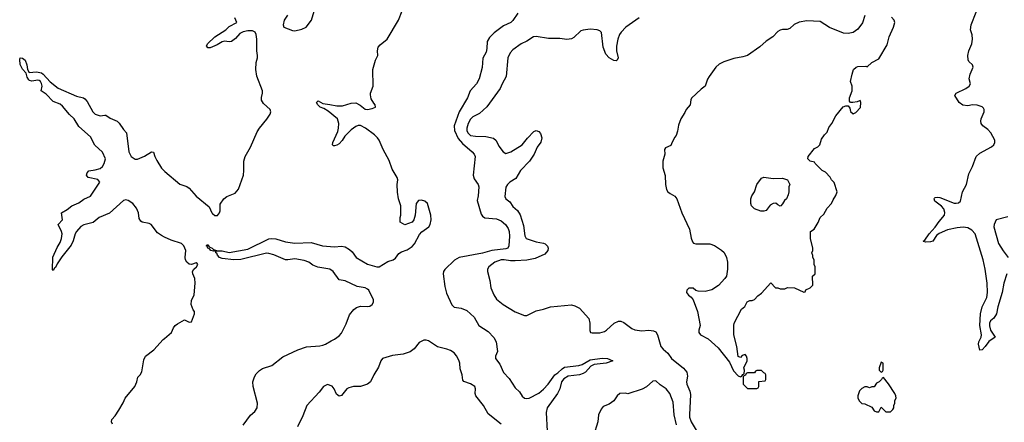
# Model space of a CAD drawing. Header units: inches. Extents: x 2386215 to 2556187, y 580866 to 760840.
# Tile 91 of 203: x 2438765 to 2447160, y 702206 to 705635. Entities that reach past the tile are written whole.
import ezdxf

# ---------------------------------------------------------------- set-up
doc = ezdxf.new("R2010")
doc.units = ezdxf.units.IN
doc.header["$MEASUREMENT"] = 0
doc.layers.add('C4730', color=7, linetype='Continuous')
doc.layers.add('C4740', color=7, linetype='Continuous')

msp = doc.modelspace()

# ---------------------------------------------------------------- linework, layer by layer
at = {"layer": 'C4730', "color": 5, "elevation": 60}
for points in [[(2440000, 703783.4), (2439975.5, 703795.5), (2439940.6, 703820.6), (2439886.6, 703890), (2439870, 703899.7), (2439810, 703909.7), (2439798, 703918), (2439782.8, 703942.8), (2439778.9, 703990), (2439762.4, 704030), (2439730, 704069.6), (2439690, 704096.3), (2439670, 704101.1), (2439650, 704095.8), (2439530, 703988.4), (2439442.8, 703950), (2439392.8, 703907.2), (2439312, 703888), (2439286.6, 703873.4), (2439249.4, 703830.6), (2439237.3, 703810), (2439221.8, 703750), (2439204.7, 703715.3), (2439124, 703616), (2439083.9, 703556.1), (2439070, 703524), (2439061.4, 703518.6), (2439050, 703498), (2439044, 703504), (2439048.7, 703611.3), (2439084.4, 703695.6), (2439110, 703737.3), (2439122.4, 703770), (2439126, 703810), (2439122.4, 703830), (2439094, 703890), (2439129.2, 703930), (2439122, 703990), (2439170, 704018.8), (2439210, 704050.8), (2439270, 704074.8), (2439313.1, 704106.9), (2439370, 704130.7), (2439449, 704250), (2439430, 704273.2), (2439348, 704290), (2439334, 704310), (2439339, 704330), (2439353.2, 704346.8), (2439410, 704354.9), (2439451.3, 704368.7), (2439470, 704384.9), (2439486.6, 704410), (2439495.6, 704450), (2439470, 704507.3), (2439405.8, 704565.8), (2439370, 704636.2), (2439270, 704726), (2439230.7, 704790), (2439188.9, 704828.9), (2439130, 704897.6), (2439110, 704916.8), (2439050, 704938), (2438990, 704999.6), (2438949.3, 705030), (2438956.9, 705070), (2438952.3, 705092.3), (2438942, 705110), (2438930, 705118), (2438918.8, 705118.8), (2438870, 705112.8), (2438850, 705116.9), (2438843.1, 705123.1), (2438830, 705146), (2438819.3, 705179.3), (2438790, 705213.2), (2438770, 705254), (2438765.1, 705294.9), (2438769.6, 705310.4), (2438790, 705308), (2438810.4, 705290), (2438826, 705250), (2438830.6, 705210), (2438844.7, 705184.7), (2438909.7, 705190.3), (2438950, 705181.7), (2438966.4, 705170), (2439025.4, 705105.4), (2439092, 705052), (2439250, 704984.2), (2439308.4, 704968.4), (2439320.4, 704960.4), (2439339.3, 704939.3), (2439389.2, 704850), (2439410, 704829), (2439450, 704815.3), (2439490, 704823), (2439500.5, 704820.5), (2439536.4, 704796.4), (2439595.5, 704770), (2439613.9, 704753.9), (2439650, 704698.4), (2439674.9, 704670), (2439694.4, 704510), (2439716.3, 704470), (2439750, 704446.4), (2439770, 704448.2), (2439830, 704473.1), (2439890, 704510.5), (2439906, 704506), (2439916.3, 704470), (2439934.4, 704434.4), (2439974.8, 704370), (2440000, 704344.1)], [(2439556, 702190), (2439549.2, 702210), (2439549.3, 702230), (2439578, 702262), (2439609.7, 702310.3), (2439647.5, 702372.5), (2439663.7, 702410), (2439748, 702512), (2439763.6, 702550), (2439772.7, 702590), (2439792.3, 702610), (2439805.4, 702634.6), (2439822.5, 702737.5), (2439839, 702770), (2439910, 702822.8), (2439989.2, 702910), (2440000, 702919.3)]]:
    msp.add_lwpolyline(points, dxfattribs=at)
at = {"layer": 'C4740', "color": 5}
for points, elevation in [([(2447182.8, 703470), (2447155, 703390), (2447141.6, 703310), (2447105.2, 703190), (2447094.2, 703130), (2447070, 703093.3), (2447043.1, 703070), (2447034.3, 703050), (2447032.7, 703027.3), (2447040.9, 702990), (2447080.7, 702930), (2447027.5, 702892.5), (2446998, 702850), (2446970, 702822.7), (2446950, 702819), (2446940.5, 702870), (2446943.6, 702890), (2446963.6, 702930), (2446964.7, 702950), (2446951.2, 703030), (2446956, 703130), (2446972.6, 703190), (2447012.1, 703270), (2447017.6, 703310), (2447014.8, 703390), (2446997.7, 703510), (2446980.5, 703590), (2446911.4, 703810), (2446883.4, 703843.4), (2446850, 703860.8), (2446810, 703866.5), (2446757.4, 703862.6), (2446676, 703844), (2446606, 703814), (2446582.6, 703797.4), (2446550, 703749.6), (2446530, 703743), (2446490, 703741.2), (2446470, 703746), (2446469.2, 703749.2), (2446482, 703758), (2446519.5, 703810), (2446571.9, 703868.1), (2446604.1, 703915.9), (2446651.1, 703970), (2446653.6, 703993.6), (2446644.2, 704024.2), (2446625.9, 704045.9), (2446568, 704090), (2446562, 704110), (2446564.4, 704115.6), (2446570, 704120.7), (2446590, 704124.4), (2446610, 704119.5), (2446733, 704073), (2446750, 704071.2), (2446770, 704075.8), (2446787.1, 704090), (2446804.5, 704170), (2446838.9, 704230), (2446857.6, 704322.4), (2446890, 704384.2), (2446921.4, 704470), (2446950, 704497.5), (2447050, 704552), (2447069.6, 704570), (2447080.5, 704590), (2447079.7, 704610), (2447044.2, 704670), (2447018.6, 704698.6), (2446976.9, 704730), (2446963.5, 704750), (2446958.9, 704770), (2446962, 704790), (2446989.6, 704850), (2446989.6, 704870), (2446982.7, 704882.7), (2446970, 704893), (2446927.4, 704907.4), (2446890, 704909.8), (2446850, 704901.4), (2446806.8, 704906.8), (2446776.3, 704930), (2446739.3, 704990), (2446749.2, 705010), (2446833.2, 705050), (2446861.2, 705070), (2446872.7, 705090), (2446859.5, 705130), (2446870, 705172), (2446895.3, 705230), (2446888, 705250), (2446858, 705278), (2446852.1, 705292.1), (2446849.5, 705329.5), (2446857.4, 705370), (2446882.3, 705430), (2446888.4, 705470), (2446887, 705507), (2446872.6, 705550), (2446878.4, 705590), (2446963.1, 705810)], 60), ([(2440670, 702181.7), (2440734, 702266), (2440770, 702298.2), (2440789.1, 702330), (2440792.9, 702370), (2440754.3, 702510), (2440752.2, 702550), (2440766.7, 702593.3), (2440781.9, 702618.1), (2440810, 702646.8), (2440836.6, 702663.4), (2440915.4, 702690), (2441010, 702762), (2441135.7, 702824.3), (2441210, 702847.9), (2441323.3, 702856.7), (2441350, 702863.1), (2441372.3, 702870), (2441419.8, 702900.2), (2441450, 702913.7), (2441490, 702941.7), (2441510, 702964.6), (2441550, 703043.1), (2441578.1, 703121.9), (2441612.6, 703167.4), (2441635.6, 703184.4), (2441670, 703196.2), (2441730, 703192.6), (2441750, 703196), (2441771.6, 703210), (2441781.6, 703230), (2441782.9, 703250), (2441740.5, 703330), (2441730, 703340.5), (2441710, 703351.5), (2441643.1, 703363.1), (2441539, 703410), (2441490, 703419.3), (2441438.7, 703490), (2441410, 703509.7), (2441306.3, 703526.3), (2441264.9, 703544.9), (2441230, 703570.6), (2441190, 703583.2), (2441110, 703598.4), (2441050.6, 703589.4), (2441030, 703590.4), (2440932.3, 703632.3), (2440890, 703643.9), (2440870, 703645), (2440650, 703592.1), (2440590, 703589), (2440490, 703602), (2440467.7, 703610), (2440451.3, 703630), (2440445.4, 703645.4), (2440437.2, 703650), (2440438, 703658), (2440425.2, 703665.2), (2440417.1, 703662.9), (2440394, 703670), (2440383.9, 703683.9), (2440370, 703688.2), (2440364.8, 703704.8), (2440355.3, 703710), (2440362.7, 703717.3), (2440370, 703716.3), (2440381.6, 703701.6), (2440406, 703690), (2440418, 703678), (2440442, 703670), (2440443.6, 703663.6), (2440452.7, 703667.3), (2440490, 703666.4), (2440550, 703653), (2440710, 703679), (2440890, 703767.7), (2440910, 703771.7), (2440950, 703767.9), (2441030, 703742.7), (2441110, 703731.8), (2441250, 703736.5), (2441347.7, 703707.7), (2441450, 703699), (2441510, 703706), (2441539.1, 703699.1), (2441577.8, 703677.8), (2441598.4, 703658.4), (2441634, 703610), (2441730, 703553.1), (2441809.4, 703530.6), (2441830, 703530.4), (2441904.4, 703575.6), (2441950, 703590.6), (2441970, 703604.4), (2441997.7, 703642.3), (2442021.8, 703658.2), (2442070, 703675.3), (2442110, 703702.4), (2442130, 703726.4), (2442173.3, 703806.7), (2442193.1, 703826.9), (2442252.6, 703870), (2442264.2, 703890), (2442273.3, 703930), (2442271.6, 703970), (2442242, 704070), (2442218, 704090), (2442190, 704099), (2442166.4, 704093.6), (2442144.7, 704070), (2442138, 703970), (2442124.7, 703930), (2442111.3, 703910), (2442050, 703888.7), (2442009, 703909), (2442008.7, 703950), (2442015.3, 703970), (2442015.3, 704050), (2441995.3, 704110), (2441985.6, 704165.6), (2441984, 704230), (2441988.7, 704270), (2441984, 704290), (2441941.5, 704361.5), (2441915.5, 704435.5), (2441863.6, 704530), (2441829.4, 704610), (2441814.5, 704630), (2441790, 704653.6), (2441714, 704710), (2441670, 704732.7), (2441650, 704734), (2441630, 704726.6), (2441590, 704696.3), (2441536.5, 704643.5), (2441514.1, 704605.9), (2441490, 704578.7), (2441470, 704566), (2441450, 704559.5), (2441441.6, 704561.6), (2441433.2, 704570), (2441434, 704590), (2441477.1, 704682.9), (2441483, 704710), (2441484.7, 704750), (2441473.5, 704790), (2441395.1, 704855.1), (2441357.8, 704877.8), (2441326.3, 704890), (2441306, 704910), (2441295.1, 704930), (2441310, 704943), (2441350, 704920.3), (2441410, 704914), (2441470, 704900.7), (2441517.4, 704902.6), (2441590, 704924), (2441630, 704926.8), (2441668.1, 704908.1), (2441710, 704874), (2441730, 704870.8), (2441770, 704878.8), (2441798, 704890), (2441795.3, 704910), (2441783.2, 704923.2), (2441762, 704962), (2441756, 704996), (2441757, 705010), (2441778, 705070), (2441776.2, 705210), (2441798.7, 705290), (2441818.7, 705330), (2441815.4, 705370), (2441820.3, 705399.7), (2441837.7, 705422.3), (2441898.7, 705470), (2441995.4, 705630), (2442026.3, 705710)], 40), ([(2441047.1, 705672.9), (2441021, 705630), (2441011, 705590), (2441018, 705570), (2441090, 705542.8), (2441110, 705541), (2441170, 705554), (2441208.7, 705570), (2441252, 705630), (2441285.1, 705734.9)], 60), ([(2443011, 705690), (2442971, 705629), (2442952.4, 705610), (2442890, 705581.6), (2442810, 705522.6), (2442770, 705484.7), (2442751.4, 705450), (2442747.7, 705390), (2442741.1, 705358.9), (2442713.7, 705306.3), (2442707.1, 705227.1), (2442681.7, 705130), (2442660.8, 705090), (2442605.9, 705030), (2442584.5, 704970), (2442511.4, 704850), (2442468.1, 704730), (2442471.6, 704690), (2442502.6, 704622.6), (2442540.3, 704580.3), (2442622.6, 704510), (2442639.7, 704490), (2442647.2, 704470), (2442631.3, 704310), (2442638.9, 704278.9), (2442674, 704230), (2442679.1, 704210), (2442674.2, 704134.2), (2442666.4, 704093.6), (2442698.3, 703978.3), (2442710, 703961.9), (2442730, 703948.6), (2442830, 703938.9), (2442870, 703923), (2442906.8, 703890), (2442930, 703857.4), (2442939.2, 703830), (2442942, 703790), (2442936.9, 703710), (2442926, 703690), (2442910, 703683.5), (2442790, 703667.7), (2442710, 703645), (2442511.1, 703608.9), (2442472.2, 703587.8), (2442390, 703507.8), (2442378.5, 703490), (2442375.6, 703470), (2442390, 703363.8), (2442405.2, 703305.2), (2442450, 703205.7), (2442470, 703186.4), (2442530, 703179.1), (2442577.9, 703157.9), (2442640.1, 703100.1), (2442680.2, 703030), (2442759.7, 702979.7), (2442808.1, 702928.1), (2442826.4, 702890), (2442838.9, 702810), (2442820.9, 702770), (2442822.6, 702750), (2442859.8, 702699.8), (2442890.2, 702630), (2442939, 702579), (2442990, 702499.6), (2443025.2, 702465.2), (2443050, 702427.6), (2443070, 702410.2), (2443090, 702407.5), (2443110, 702412.2), (2443190, 702454.2), (2443231.5, 702488.5), (2443270, 702531.1), (2443326.5, 702610), (2443353.2, 702626.8), (2443390, 702661.6), (2443410, 702674.5), (2443531.2, 702688.8), (2443560.8, 702699.2), (2443630, 702736.9), (2443730, 702752.1), (2443776, 702750), (2443822.8, 702730), (2443766, 702710), (2443663.4, 702696.6), (2443635.9, 702684.1), (2443590, 702632.9), (2443570, 702620.2), (2443537.3, 702610), (2443442.7, 702597.3), (2443403.7, 702576.3), (2443384.8, 702550), (2443369.1, 702490), (2443350.6, 702450), (2443261, 702330), (2443253.5, 702290), (2443261.6, 702130)], 40), ([(2440000, 704344.1), (2440002, 704342), (2440130, 704234.8), (2440190, 704214.8), (2440210, 704201), (2440270.5, 704130.5), (2440381, 704041), (2440402.8, 703990), (2440410, 703982.8), (2440430, 703967.3), (2440451.8, 703968.2), (2440469.4, 703990.6), (2440473.8, 704006.2), (2440475.1, 704064.9), (2440504.5, 704110), (2440530, 704130.4), (2440602, 704158), (2440629.6, 704190.4), (2440672.8, 704310), (2440677.4, 704350), (2440676.3, 704430), (2440686.6, 704470), (2440731.6, 704550), (2440790, 704680.7), (2440808.6, 704711.4), (2440872.5, 704787.5), (2440900.9, 704830), (2440906, 704850), (2440899.3, 704870), (2440842.6, 704922.6), (2440826.6, 704950), (2440826.7, 704973.3), (2440835.6, 705010), (2440834, 705030), (2440785.6, 705154.4), (2440779.3, 705210), (2440782.7, 705270), (2440794, 705310), (2440794, 705330), (2440786.6, 705370), (2440787.3, 705470), (2440780.9, 705510), (2440772.3, 705530), (2440750, 705539.5), (2440710, 705539.5), (2440670, 705532.3), (2440643.1, 705516.9), (2440604.7, 705475.3), (2440570, 705449), (2440550, 705445.2), (2440510, 705452), (2440490, 705447), (2440450, 705420.9), (2440390, 705396), (2440370, 705395.3), (2440363.2, 705403.2), (2440359, 705410), (2440366, 705430), (2440429.7, 705490.3), (2440522.7, 705550), (2440550, 705577.3), (2440615.3, 705610), (2440598, 705650)], 60), ([(2444048, 705650), (2443934, 705570), (2443893.7, 705530), (2443880.3, 705510), (2443866, 705470), (2443853.4, 705410), (2443853.7, 705370), (2443866.4, 705310), (2443858.8, 705290), (2443850, 705286), (2443830, 705288.3), (2443810, 705298.9), (2443790, 705311.6), (2443762.4, 705342.4), (2443741.1, 705401.1), (2443726.6, 705526.6), (2443710, 705541.3), (2443690, 705548.2), (2443630, 705553.7), (2443570, 705546.9), (2443550, 705538.9), (2443490, 705483.1), (2443470, 705473.3), (2443430, 705465.1), (2443370, 705475.3), (2443274.1, 705474.1), (2443170, 705492.8), (2443146.8, 705490), (2443088, 705452), (2443042, 705430), (2442970, 705377.6), (2442946.8, 705353.2), (2442926.9, 705310), (2442913.4, 705150), (2442878.4, 705090), (2442861.6, 705050), (2442747.5, 704892.5), (2442684.9, 704835.1), (2442630, 704807.8), (2442610, 704787.8), (2442590, 704749.6), (2442578, 704710), (2442576.5, 704690), (2442585.2, 704670), (2442610, 704648.8), (2442650, 704641.7), (2442740.2, 704640.2), (2442804.6, 704624.6), (2442826.5, 704606.5), (2442850, 704558.8), (2442886, 704510), (2442910, 704494.8), (2442953.2, 704510), (2443050, 704568.2), (2443094.9, 704625.1), (2443150, 704684), (2443170, 704690.8), (2443190, 704682.8), (2443204.4, 704664.4), (2443217.1, 704630), (2443208.5, 704591.5), (2443177.3, 704550), (2443150.7, 704490), (2443110.7, 704430), (2443034, 704350), (2442996.3, 704283.7), (2442944.7, 704250), (2442922.8, 704230), (2442910.6, 704209.4), (2442902, 704130), (2442911, 704110), (2442943.9, 704083.9), (2442970, 704044.9), (2443010, 704011), (2443031.8, 703971.8), (2443061.8, 703881.8), (2443072.9, 703792.9), (2443084.4, 703770), (2443170, 703741.7), (2443230, 703731.7), (2443245.2, 703725.2), (2443266.1, 703706.1), (2443270.4, 703690), (2443267.2, 703670), (2443242.7, 703637.3), (2443159, 703601), (2443090, 703586.6), (2442990, 703581), (2442950, 703580.6), (2442895.3, 703590), (2442870, 703588.9), (2442814.9, 703570), (2442765.5, 703530), (2442753.4, 703510), (2442753, 703490), (2442772.8, 703412.8), (2442781.7, 703350), (2442806.7, 703290), (2442830, 703255.5), (2442886, 703210), (2442990, 703145.3), (2443070, 703116.4), (2443090, 703115.5), (2443170, 703156.3), (2443230, 703168), (2443290, 703190.5), (2443470, 703204.9), (2443498, 703198), (2443538, 703178), (2443617.3, 703090), (2443626.8, 703050), (2443626.4, 702986.4), (2443631.3, 702971.3), (2443646.4, 702966.4), (2443710, 702967.3), (2443750, 702979.1), (2443769.6, 702990.4), (2443832.7, 703050), (2443870, 703068.4), (2443890, 703066.4), (2443915.2, 703055.2), (2443985.1, 703005.1), (2444010, 702993), (2444070, 702984.9), (2444130.3, 702990.3), (2444170, 702985.5), (2444190, 702976.3), (2444203.8, 702950), (2444232.7, 702850), (2444250, 702828), (2444290, 702794.9), (2444321.3, 702750), (2444426, 702666), (2444452.7, 702632.7), (2444457.7, 702597.7), (2444450.2, 702550), (2444453.2, 702530), (2444478.8, 702470), (2444483.4, 702443.4), (2444475, 702270), (2444476.6, 702250), (2444490, 702209.2), (2444549.2, 702109.2)], 60), ([(2445971, 705670), (2445950.5, 705609.5), (2445910, 705555.3), (2445870, 705525.2), (2445830, 705517.2), (2445790, 705521.2), (2445670, 705569.3), (2445590, 705619.3), (2445475.9, 705624.1), (2445410, 705614.5), (2445366.9, 705593.1), (2445330, 705560.9), (2445310, 705552.3), (2445270, 705551.8), (2445250, 705547), (2445230, 705534.5), (2445187.3, 705490), (2445128.8, 705451.2), (2445076.7, 705403.3), (2444970, 705329.6), (2444930, 705317.6), (2444854.7, 705305.3), (2444770, 705277), (2444730, 705256.9), (2444699.3, 705230), (2444643, 705150), (2444630, 705128.7), (2444610, 705069), (2444575.9, 705044.1), (2444492.8, 704967.2), (2444486.6, 704953.4), (2444482, 704910), (2444447.7, 704870), (2444436.4, 704843.6), (2444400.7, 704790), (2444382.5, 704737.5), (2444374, 704686), (2444361, 704650), (2444348, 704632), (2444323, 704577), (2444315.5, 704564.5), (2444270, 704544), (2444262, 704530), (2444264.9, 704490), (2444248, 704430), (2444247.9, 704372.1), (2444267.9, 704307.9), (2444272.7, 704230), (2444280.5, 704190), (2444290.7, 704170), (2444310, 704153.4), (2444350.5, 704130.5), (2444368.3, 704108.3), (2444410.8, 703990), (2444474.8, 703850), (2444490, 703774), (2444502, 703742), (2444510, 703732), (2444530, 703724.7), (2444650, 703726), (2444690, 703711), (2444750, 703671.3), (2444770.6, 703650.6), (2444790.6, 703610.6), (2444798.8, 703570), (2444801, 703510), (2444790.7, 703449.3), (2444778, 703430), (2444722, 703370), (2444665.4, 703334.6), (2444610, 703319), (2444550, 703322), (2444529.1, 703329.1), (2444508.4, 703348.4), (2444470, 703348), (2444452, 703330), (2444451.3, 703310), (2444467.9, 703287.9), (2444490.8, 703270.8), (2444507.5, 703247.5), (2444542.8, 703150), (2444566.8, 703030), (2444554.8, 702990), (2444554.8, 702970), (2444571, 702950), (2444635.6, 702915.6), (2444720.3, 702840.3), (2444817.3, 702717.3), (2444850, 702642.8), (2444890, 702602), (2444910, 702594), (2444922, 702598), (2444930, 702614), (2444942, 702618), (2444946, 702650), (2444938, 702670), (2444968.7, 702730), (2444968.7, 702750), (2444962, 702770), (2444950, 702782), (2444926, 702774), (2444910, 702758), (2444890, 702766), (2444879, 702850), (2444855.3, 702950), (2444855.3, 703030), (2444858, 703050), (2444918, 703170), (2444948.4, 703191.6), (2444968.9, 703231.1), (2444990, 703242), (2445010, 703242), (2445030, 703252), (2445058, 703282), (2445090, 703304.7), (2445170, 703394), (2445210, 703352), (2445230, 703352), (2445250, 703342), (2445290, 703342), (2445312.7, 703352.7), (2445370, 703352), (2445450, 703314), (2445462, 703318), (2445467.3, 703332.7), (2445506, 703350), (2445527.3, 703372.7), (2445526, 703450), (2445546, 703470), (2445546, 703530), (2445538, 703550), (2445538, 703590), (2445528.4, 703608.4), (2445527.3, 703627.3), (2445518, 703650), (2445528, 703670), (2445528, 703690), (2445508.4, 703771.6), (2445508, 703830), (2445538, 703850), (2445573.6, 703906.4), (2445589.1, 703950.9), (2445620.4, 703979.6), (2445649.1, 704030.9), (2445688, 704070), (2445700.2, 704099.8), (2445723.1, 704136.9), (2445734, 704170), (2445708.9, 704248.9), (2445688, 704270), (2445674.6, 704294.6), (2445635.3, 704335.3), (2445606, 704350), (2445546, 704410), (2445542, 704422), (2445506, 704430), (2445486, 704450), (2445488, 704470), (2445541.2, 704538.8), (2445570, 704552), (2445588, 704570), (2445602.7, 704617.3), (2445626, 704654), (2445650, 704678), (2445664.1, 704715.9), (2445690, 704752), (2445723.7, 704816.3), (2445786.8, 704893.2), (2445810, 704901), (2445830, 704902), (2445842, 704882), (2445850, 704854), (2445870, 704834), (2445894.6, 704845.4), (2445933.6, 704886.4), (2445938, 704930), (2445930, 704946), (2445904.7, 704935.3), (2445868.4, 704928.4), (2445848.4, 704928.4), (2445841.2, 704941.2), (2445841.2, 704970), (2445864, 705030), (2445862, 705070), (2445848.7, 705110), (2445862, 705170), (2445875.3, 705210), (2445898, 705230), (2445910, 705236), (2445978, 705238), (2445990, 705234), (2446029.1, 705270.9), (2446090, 705302), (2446160.2, 705419.8), (2446177.2, 705490), (2446216, 705570), (2446225.2, 705610), (2446221.2, 705630), (2446198, 705658)], 80), ([(2447190, 703956.2), (2447090.5, 703929.5), (2447072.7, 703890), (2447072, 703870), (2447109.3, 703730), (2447150, 703664.9), (2447191.8, 703610)], 60), ([(2440000, 702919.3), (2440059, 702970), (2440075.1, 703010), (2440089.7, 703030.3), (2440110, 703045.5), (2440170, 703078.8), (2440210, 703058), (2440230, 703062), (2440255.3, 703130), (2440255.3, 703150), (2440244, 703164), (2440226, 703210), (2440230, 703242), (2440252.3, 703290), (2440262, 703390), (2440259.3, 703430), (2440241.2, 703470), (2440237.2, 703490), (2440249.2, 703510.8), (2440272, 703530), (2440282.7, 703550), (2440278, 703558), (2440270, 703562.7), (2440230, 703549), (2440210, 703553), (2440190.8, 703570.8), (2440178.9, 703590), (2440175.4, 703610), (2440180.5, 703670), (2440164.4, 703710), (2440146, 703730), (2440055.9, 703755.9), (2440000, 703783.4)], 60), ([(2442870, 702191.1), (2442758.6, 702278.6), (2442718.4, 702350), (2442654.2, 702430), (2442649.7, 702450), (2442652.2, 702490), (2442645.7, 702510), (2442610, 702534.6), (2442553, 702553), (2442544.2, 702564.2), (2442536.9, 702610), (2442521.8, 702661.8), (2442517.7, 702710), (2442510, 702735.4), (2442490, 702771.1), (2442470, 702796.9), (2442437.5, 702817.5), (2442406.6, 702830), (2442327.7, 702847.7), (2442250, 702898.5), (2442230, 702906.3), (2442210, 702906.5), (2442170, 702886.6), (2442129, 702831), (2442093.3, 702806.7), (2442034.1, 702785.9), (2441944.6, 702775.4), (2441859.3, 702750), (2441844.4, 702730), (2441825.3, 702674.7), (2441784.9, 702610), (2441755.3, 702550), (2441730, 702531.1), (2441670, 702509.6), (2441610.7, 702510.7), (2441570, 702499.3), (2441554, 702490), (2441510, 702435.1), (2441490, 702428.7), (2441465.4, 702445.4), (2441447.3, 702490), (2441430, 702512.6), (2441390, 702528.2), (2441354, 702510), (2441318.8, 702461.2), (2441213.1, 702350), (2441178.5, 702261.5), (2441134.1, 702165.9)], 40), ([(2444365.4, 702185.4), (2444344.2, 702270), (2444337.7, 702377.7), (2444308.7, 702450), (2444276.5, 702490), (2444225.5, 702525.5), (2444190, 702558.7), (2444164.6, 702555.4), (2444110, 702506.6), (2444072.3, 702487.7), (2443950.7, 702449.3), (2443930, 702454), (2443882, 702450), (2443858, 702430), (2443830, 702389), (2443790, 702359), (2443741, 702339), (2443722.8, 702317.2), (2443701, 702270), (2443694, 702210), (2443656.3, 702090)], 60)]:
    msp.add_lwpolyline(points, dxfattribs=dict(at, elevation=elevation))
at = {"layer": 'C4740', "color": 5, "elevation": 80}
for points in [[(2445190, 704281), (2445270, 704286), (2445312, 704270), (2445332, 704230), (2445322, 704210), (2445322, 704170), (2445316.9, 704143.1), (2445302, 704110), (2445285.4, 704094.6), (2445270, 704066), (2445254, 704050), (2445250, 704048), (2445230, 704058), (2445212.7, 704072.7), (2445190, 704069.2), (2445164.9, 704055.1), (2445130, 704009.3), (2445110, 704002.7), (2445084.1, 704004.1), (2445030, 704025.2), (2445004.5, 704050), (2444999.5, 704070), (2444999.3, 704110), (2445006.6, 704133.4), (2445029, 704170), (2445049.4, 704230.6), (2445090, 704284.7), (2445110, 704294.8)], [(2446110, 702718), (2446094, 702670), (2446094, 702650), (2446110, 702634), (2446122, 702638), (2446126, 702650), (2446126, 702710)], [(2445090, 702646), (2445050, 702646), (2445038, 702642), (2445030, 702626), (2444970, 702626), (2444958, 702622), (2444952.7, 702607.3), (2444938, 702602), (2444934, 702590), (2444934, 702530), (2444970, 702494), (2445050, 702494), (2445062, 702498), (2445066, 702510), (2445067.3, 702552.7), (2445122, 702558), (2445126, 702570), (2445126, 702610), (2445122, 702622), (2445110, 702626)], [(2446130, 702586), (2446118, 702582), (2446114, 702570), (2446094, 702550), (2446070, 702538), (2446050, 702508), (2446030, 702508), (2446010, 702498), (2445990, 702508), (2445970, 702508), (2445945.4, 702494.6), (2445926.4, 702473.6), (2445912, 702430), (2445912, 702410), (2445925.4, 702385.4), (2445946.4, 702366.4), (2445970, 702362), (2446030, 702334), (2446050, 702302), (2446070, 702294), (2446090, 702294), (2446110, 702334), (2446150, 702294), (2446190, 702294), (2446210, 702314), (2446218, 702330), (2446218, 702350), (2446228, 702370), (2446228, 702390), (2446238, 702410), (2446235.3, 702430), (2446228, 702450), (2446173.6, 702533.6)]]:
    msp.add_lwpolyline(points, close=True, dxfattribs=at)

doc.saveas('drawing.dxf')
